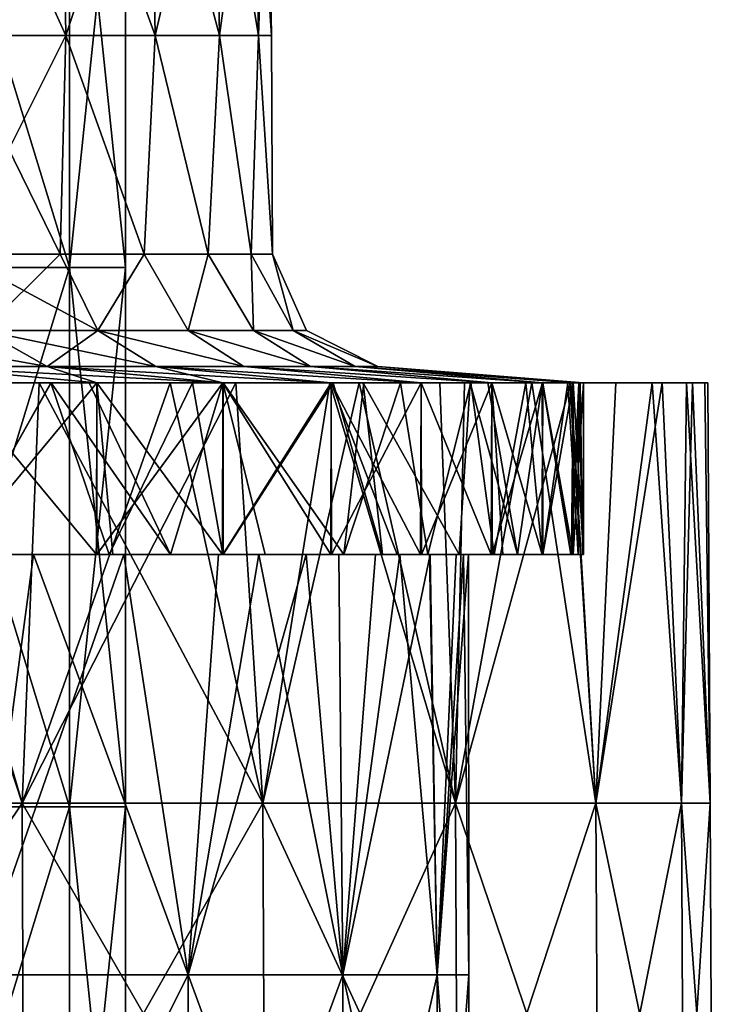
# Model space of a CAD drawing. Extents: x -65 to 803, y -691 to 80.
# Tile 152 of 256: x 37 to 49, y 52 to 69. Entities that reach past the tile are written whole.
import ezdxf

# ---------------------------------------------------------------- set-up
doc = ezdxf.new("R2010")
doc.units = 0
doc.header["$LTSCALE"] = 101.851852
for name, color, linetype in [('403', 7, 'CONTINUOUS'), ('404', 7, 'CONTINUOUS'), ('406', 7, 'CONTINUOUS'), ('407', 7, 'CONTINUOUS'), ('594', 7, 'CONTINUOUS'), ('598', 7, 'CONTINUOUS'), ('604', 7, 'CONTINUOUS'), ('606', 7, 'CONTINUOUS'), ('607', 7, 'CONTINUOUS'), ('608', 7, 'CONTINUOUS'), ('609', 7, 'CONTINUOUS'), ('610', 7, 'CONTINUOUS'), ('611', 7, 'CONTINUOUS'), ('612', 7, 'CONTINUOUS')]:
    doc.layers.add(name, color=color, linetype=linetype)

msp = doc.modelspace()

# ---------------------------------------------------------------- linework, layer by layer
at = {"layer": '403', "color": 7, "linetype": 'CONTINUOUS'}
for points in [[(37.393, 60, -25.036), (36.001, 60, -30.214), (34.479, 60, -28.917), (37.393, 60, -25.036)], [(39.789, 60, -25.016), (36.001, 60, -30.214), (37.393, 60, -25.036), (39.789, 60, -25.016)], [(38.717, 60, 26.646), (36.269, 60, 26.638), (36.008, 60, 30.207), (38.717, 60, 26.646)], [(36.269, 60, 26.638), (38.717, 60, 26.646), (38.972, 60, 22.499), (36.269, 60, 26.638)], [(39.789, 60, -25.016), (37.393, 60, -25.036), (38.969, 60, -22.503), (39.789, 60, -25.016)], [(38.717, 60, 26.646), (40.7, 60, 23.505), (38.972, 60, 22.499), (38.717, 60, 26.646)], [(41.328, 60, -17.803), (39.789, 60, -25.016), (38.969, 60, -22.503), (41.328, 60, -17.803)], [(40.7, 60, 23.505), (40.623, 60, 19.36), (38.972, 60, 22.499), (40.7, 60, 23.505)], [(40.704, 60, -23.498), (39.789, 60, -25.016), (41.328, 60, -17.803), (40.704, 60, -23.498)], [(40.623, 60, 19.36), (42.812, 60, 19.394), (42.158, 60, 15.737), (40.623, 60, 19.36)], [(42.812, 60, 19.394), (40.623, 60, 19.36), (40.7, 60, 23.505), (42.812, 60, 19.394)], [(43.489, 60, -17.824), (40.704, 60, -23.498), (41.328, 60, -17.803), (43.489, 60, -17.824)], [(43.489, 60, -17.824), (41.328, 60, -17.803), (42.725, 60, -14.128), (43.489, 60, -17.824)], [(42.812, 60, 19.394), (43.371, 60, 11.999), (42.158, 60, 15.737), (42.812, 60, 19.394)], [(43.795, 60, -10.345), (43.489, 60, -17.824), (42.725, 60, -14.128), (43.795, 60, -10.345)], [(44.283, 60, 15.749), (43.371, 60, 11.999), (42.812, 60, 19.394), (44.283, 60, 15.749)], [(43.371, 60, 11.999), (45.444, 60, 11.993), (44.322, 60, 7.783), (43.371, 60, 11.999)], [(45.444, 60, 11.993), (43.371, 60, 11.999), (44.283, 60, 15.749), (45.444, 60, 11.993)], [(44.827, 60, -14.127), (43.489, 60, -17.824), (43.795, 60, -10.345), (44.827, 60, -14.127)], [(45.85, 60, -10.334), (44.827, 60, -14.127), (43.795, 60, -10.345), (45.85, 60, -10.334)], [(45.85, 60, -10.334), (43.795, 60, -10.345), (44.313, 60, -7.833), (45.85, 60, -10.334)], [(44.907, 60, -2.895), (45.85, 60, -10.334), (44.313, 60, -7.833), (44.907, 60, -2.895)], [(45.444, 60, 11.993), (44.776, 60, 4.489), (44.322, 60, 7.783), (45.444, 60, 11.993)], [(44.776, 60, 4.489), (46.784, 60, 4.495), (44.993, 60, 0.798), (44.776, 60, 4.489)], [(46.784, 60, 4.495), (44.776, 60, 4.489), (46.282, 60, 8.185), (46.784, 60, 4.495)], [(46.282, 60, 8.185), (44.776, 60, 4.489), (45.444, 60, 11.993), (46.282, 60, 8.185)], [(46.911, 60, -2.887), (45.85, 60, -10.334), (44.907, 60, -2.895), (46.911, 60, -2.887)], [(46.911, 60, -2.887), (44.907, 60, -2.895), (46.784, 60, 4.495), (46.911, 60, -2.887)], [(46.784, 60, 4.495), (44.907, 60, -2.895), (44.993, 60, 0.798), (46.784, 60, 4.495)], [(46.292, 60, -8.127), (45.85, 60, -10.334), (46.911, 60, -2.887), (46.292, 60, -8.127)], [(46.993, 60, 0.808), (46.911, 60, -2.887), (46.784, 60, 4.495), (46.993, 60, 0.808)]]:
    msp.add_3dface(points, dxfattribs=at)
at = {"layer": '404', "color": 7, "linetype": 'CONTINUOUS'}
for points in [[(34.197, 63, -32.243), (36.001, 60, -30.214), (37.699, 63, -28.068), (34.197, 63, -32.243)], [(37.695, 63, 28.073), (36.008, 60, 30.207), (34.661, 63, 31.743), (37.695, 63, 28.073)], [(36.001, 60, -30.214), (39.789, 60, -25.016), (37.699, 63, -28.068), (36.001, 60, -30.214)], [(38.717, 60, 26.646), (36.008, 60, 30.207), (37.695, 63, 28.073), (38.717, 60, 26.646)], [(40.173, 63, 24.394), (38.717, 60, 26.646), (37.695, 63, 28.073), (40.173, 63, 24.394)], [(37.699, 63, -28.068), (39.789, 60, -25.016), (38.366, 63, -27.149), (37.699, 63, -28.068)], [(38.366, 63, -27.149), (39.789, 60, -25.016), (40.7, 63, -23.505), (38.366, 63, -27.149)], [(40.7, 60, 23.505), (38.717, 60, 26.646), (40.173, 63, 24.394), (40.7, 60, 23.505)], [(39.789, 60, -25.016), (40.704, 60, -23.498), (40.7, 63, -23.505), (39.789, 60, -25.016)], [(40.704, 63, 23.498), (40.7, 60, 23.505), (40.173, 63, 24.394), (40.704, 63, 23.498)], [(40.7, 63, -23.505), (40.704, 60, -23.498), (42.631, 63, -19.789), (40.7, 63, -23.505)], [(42.812, 60, 19.394), (40.7, 60, 23.505), (40.704, 63, 23.498), (42.812, 60, 19.394)], [(40.704, 60, -23.498), (43.489, 60, -17.824), (42.631, 63, -19.789), (40.704, 60, -23.498)], [(43.163, 63, 18.599), (42.812, 60, 19.394), (40.704, 63, 23.498), (43.163, 63, 18.599)], [(42.631, 63, -19.789), (43.489, 60, -17.824), (43.153, 63, -18.624), (42.631, 63, -19.789)], [(44.283, 60, 15.749), (42.812, 60, 19.394), (43.804, 63, 17.035), (44.283, 60, 15.749)], [(43.804, 63, 17.035), (42.812, 60, 19.394), (43.163, 63, 18.599), (43.804, 63, 17.035)], [(43.489, 60, -17.824), (44.827, 60, -14.127), (43.153, 63, -18.624), (43.489, 60, -17.824)], [(43.153, 63, -18.624), (44.827, 60, -14.127), (45.021, 63, -13.495), (43.153, 63, -18.624)], [(45.034, 63, 13.452), (44.283, 60, 15.749), (43.804, 63, 17.035), (45.034, 63, 13.452)], [(45.444, 60, 11.993), (44.283, 60, 15.749), (45.034, 63, 13.452), (45.444, 60, 11.993)], [(44.827, 60, -14.127), (45.85, 60, -10.334), (45.021, 63, -13.495), (44.827, 60, -14.127)], [(45.021, 63, -13.495), (45.85, 60, -10.334), (45.329, 63, -12.422), (45.021, 63, -13.495)], [(45.994, 63, 9.67), (45.444, 60, 11.993), (45.034, 63, 13.452), (45.994, 63, 9.67)], [(45.329, 63, -12.422), (45.85, 60, -10.334), (46.282, 63, -8.185), (45.329, 63, -12.422)], [(46.282, 60, 8.185), (45.444, 60, 11.993), (45.994, 63, 9.67), (46.282, 60, 8.185)], [(45.85, 60, -10.334), (46.292, 60, -8.127), (46.282, 63, -8.185), (45.85, 60, -10.334)], [(46.292, 63, 8.127), (46.282, 60, 8.185), (45.994, 63, 9.67), (46.292, 63, 8.127)], [(46.282, 63, -8.185), (46.292, 60, -8.127), (46.726, 63, -5.063), (46.282, 63, -8.185)], [(46.784, 60, 4.495), (46.282, 60, 8.185), (46.292, 63, 8.127), (46.784, 60, 4.495)], [(46.292, 60, -8.127), (46.911, 60, -2.887), (46.726, 63, -5.063), (46.292, 60, -8.127)], [(46.922, 63, 2.698), (46.784, 60, 4.495), (46.292, 63, 8.127), (46.922, 63, 2.698)], [(46.726, 63, -5.063), (46.911, 60, -2.887), (46.919, 63, -2.764), (46.726, 63, -5.063)], [(46.993, 60, 0.808), (46.784, 60, 4.495), (46.944, 63, 2.302), (46.993, 60, 0.808)], [(46.944, 63, 2.302), (46.784, 60, 4.495), (46.922, 63, 2.698), (46.944, 63, 2.302)], [(46.911, 60, -2.887), (46.993, 60, 0.808), (46.919, 63, -2.764), (46.911, 60, -2.887)], [(46.919, 63, -2.764), (46.993, 60, 0.808), (46.944, 63, 2.302), (46.919, 63, -2.764)]]:
    msp.add_3dface(points, dxfattribs=at)
at = {"layer": '406', "color": 7, "linetype": 'CONTINUOUS'}
for points in [[(34.197, 63, -32.243), (37.699, 63, -28.068), (35.05, 63, -34.493), (34.197, 63, -32.243)], [(37.695, 63, 28.073), (34.661, 63, 31.743), (37.494, 63, 31.819), (37.695, 63, 28.073)], [(37.494, 63, 31.819), (34.661, 63, 31.743), (34.782, 63, 34.763), (37.494, 63, 31.819)], [(37.699, 63, -28.068), (38.366, 63, -27.149), (35.05, 63, -34.493), (37.699, 63, -28.068)], [(35.05, 63, -34.493), (38.366, 63, -27.149), (39.778, 63, -28.912), (35.05, 63, -34.493)], [(39.779, 63, 28.911), (37.695, 63, 28.073), (37.494, 63, 31.819), (39.779, 63, 28.911)], [(40.173, 63, 24.394), (37.695, 63, 28.073), (39.779, 63, 28.911), (40.173, 63, 24.394)], [(38.366, 63, -27.149), (40.7, 63, -23.505), (40.93, 63, -27.257), (38.366, 63, -27.149)], [(39.778, 63, -28.912), (38.366, 63, -27.149), (40.93, 63, -27.257), (39.778, 63, -28.912)], [(42.571, 63, 24.616), (40.173, 63, 24.394), (39.779, 63, 28.911), (42.571, 63, 24.616)], [(40.704, 63, 23.498), (40.173, 63, 24.394), (42.571, 63, 24.616), (40.704, 63, 23.498)], [(40.7, 63, -23.505), (42.631, 63, -19.789), (40.93, 63, -27.257), (40.7, 63, -23.505)], [(43.163, 63, 18.599), (40.704, 63, 23.498), (42.571, 63, 24.616), (43.163, 63, 18.599)], [(40.93, 63, -27.257), (42.631, 63, -19.789), (43.082, 63, -23.71), (40.93, 63, -27.257)], [(44.492, 63, 20.944), (43.163, 63, 18.599), (42.571, 63, 24.616), (44.492, 63, 20.944)], [(42.631, 63, -19.789), (43.153, 63, -18.624), (44.925, 63, -19.999), (42.631, 63, -19.789)], [(43.082, 63, -23.71), (42.631, 63, -19.789), (44.925, 63, -19.999), (43.082, 63, -23.71)], [(43.153, 63, -18.624), (45.021, 63, -13.495), (44.925, 63, -19.999), (43.153, 63, -18.624)], [(43.804, 63, 17.035), (43.163, 63, 18.599), (44.492, 63, 20.944), (43.804, 63, 17.035)], [(45.034, 63, 13.452), (43.804, 63, 17.035), (46.097, 63, 17.126), (45.034, 63, 13.452)], [(46.097, 63, 17.126), (43.804, 63, 17.035), (44.492, 63, 20.944), (46.097, 63, 17.126)], [(45.021, 63, -13.495), (45.329, 63, -12.422), (44.925, 63, -19.999), (45.021, 63, -13.495)], [(44.925, 63, -19.999), (45.329, 63, -12.422), (46.778, 63, -15.166), (44.925, 63, -19.999)], [(45.994, 63, 9.67), (45.034, 63, 13.452), (46.097, 63, 17.126), (45.994, 63, 9.67)], [(45.329, 63, -12.422), (46.282, 63, -8.185), (47.567, 63, -12.475), (45.329, 63, -12.422)], [(46.778, 63, -15.166), (45.329, 63, -12.422), (47.567, 63, -12.475), (46.778, 63, -15.166)], [(46.292, 63, 8.127), (45.994, 63, 9.67), (48.199, 63, 9.752), (46.292, 63, 8.127)], [(48.199, 63, 9.752), (45.994, 63, 9.67), (46.763, 63, 15.213), (48.199, 63, 9.752)], [(46.763, 63, 15.213), (45.994, 63, 9.67), (46.097, 63, 17.126), (46.763, 63, 15.213)], [(46.282, 63, -8.185), (46.726, 63, -5.063), (47.567, 63, -12.475), (46.282, 63, -8.185)], [(46.922, 63, 2.698), (46.292, 63, 8.127), (48.199, 63, 9.752), (46.922, 63, 2.698)], [(46.726, 63, -5.063), (46.919, 63, -2.764), (48.907, 63, -5.124), (46.726, 63, -5.063)], [(47.567, 63, -12.475), (46.726, 63, -5.063), (48.907, 63, -5.124), (47.567, 63, -12.475)], [(46.919, 63, -2.764), (46.944, 63, 2.302), (48.907, 63, -5.124), (46.919, 63, -2.764)], [(46.944, 63, 2.302), (46.922, 63, 2.698), (48.199, 63, 9.752), (46.944, 63, 2.302)], [(48.907, 63, -5.124), (46.944, 63, 2.302), (49.12, 63, 2.339), (48.907, 63, -5.124)], [(49.12, 63, 2.339), (46.944, 63, 2.302), (48.8, 63, 6.065), (49.12, 63, 2.339)], [(48.8, 63, 6.065), (46.944, 63, 2.302), (48.199, 63, 9.752), (48.8, 63, 6.065)], [(48.377, 63, -8.823), (47.567, 63, -12.475), (48.907, 63, -5.124), (48.377, 63, -8.823)], [(49.175, 63, 0.038), (48.907, 63, -5.124), (49.12, 63, 2.339), (49.175, 63, 0.038)]]:
    msp.add_3dface(points, dxfattribs=at)
at = {"layer": '407', "color": 7, "linetype": 'CONTINUOUS'}
for points in [[(32.228, 55.653, -37.193), (35.05, 63, -34.493), (37.193, 55.653, -32.228), (32.228, 55.653, -37.193)], [(37.193, 55.653, 32.228), (34.782, 63, 34.763), (32.228, 55.653, 37.193), (37.193, 55.653, 32.228)], [(37.494, 63, 31.819), (34.782, 63, 34.763), (37.193, 55.653, 32.228), (37.494, 63, 31.819)], [(35.05, 63, -34.493), (39.778, 63, -28.912), (37.193, 55.653, -32.228), (35.05, 63, -34.493)], [(39.778, 63, -28.912), (40.93, 63, -27.257), (37.193, 55.653, -32.228), (39.778, 63, -28.912)], [(37.193, 55.653, -32.228), (40.93, 63, -27.257), (41.401, 55.653, -26.607), (37.193, 55.653, -32.228)], [(41.401, 55.653, 26.607), (37.494, 63, 31.819), (37.193, 55.653, 32.228), (41.401, 55.653, 26.607)], [(39.779, 63, 28.911), (37.494, 63, 31.819), (41.401, 55.653, 26.607), (39.779, 63, 28.911)], [(42.571, 63, 24.616), (39.779, 63, 28.911), (41.401, 55.653, 26.607), (42.571, 63, 24.616)], [(40.93, 63, -27.257), (43.082, 63, -23.71), (41.401, 55.653, -26.607), (40.93, 63, -27.257)], [(41.401, 55.653, -26.607), (43.082, 63, -23.71), (44.766, 55.653, -20.444), (41.401, 55.653, -26.607)], [(44.766, 55.653, 20.444), (42.571, 63, 24.616), (41.401, 55.653, 26.607), (44.766, 55.653, 20.444)], [(44.492, 63, 20.944), (42.571, 63, 24.616), (44.766, 55.653, 20.444), (44.492, 63, 20.944)], [(43.082, 63, -23.71), (44.925, 63, -19.999), (44.766, 55.653, -20.444), (43.082, 63, -23.71)], [(46.097, 63, 17.126), (44.492, 63, 20.944), (44.766, 55.653, 20.444), (46.097, 63, 17.126)], [(44.925, 63, -19.999), (46.778, 63, -15.166), (44.766, 55.653, -20.444), (44.925, 63, -19.999)], [(44.766, 55.653, -20.444), (46.778, 63, -15.166), (47.22, 55.653, -13.865), (44.766, 55.653, -20.444)], [(47.22, 55.653, 13.865), (46.097, 63, 17.126), (44.766, 55.653, 20.444), (47.22, 55.653, 13.865)], [(46.763, 63, 15.213), (46.097, 63, 17.126), (47.22, 55.653, 13.865), (46.763, 63, 15.213)], [(48.199, 63, 9.752), (46.763, 63, 15.213), (47.22, 55.653, 13.865), (48.199, 63, 9.752)], [(46.778, 63, -15.166), (47.567, 63, -12.475), (47.22, 55.653, -13.865), (46.778, 63, -15.166)], [(47.567, 63, -12.475), (48.377, 63, -8.823), (47.22, 55.653, -13.865), (47.567, 63, -12.475)], [(47.22, 55.653, -13.865), (48.377, 63, -8.823), (48.713, 55.653, -7.004), (47.22, 55.653, -13.865)], [(48.713, 55.653, 7.004), (48.199, 63, 9.752), (47.22, 55.653, 13.865), (48.713, 55.653, 7.004)], [(48.8, 63, 6.065), (48.199, 63, 9.752), (48.713, 55.653, 7.004), (48.8, 63, 6.065)], [(48.377, 63, -8.823), (48.907, 63, -5.124), (48.713, 55.653, -7.004), (48.377, 63, -8.823)], [(48.713, 55.653, -7.004), (48.907, 63, -5.124), (49.214, 55.653), (48.713, 55.653, -7.004)], [(49.214, 55.653), (48.8, 63, 6.065), (48.713, 55.653, 7.004), (49.214, 55.653)], [(49.12, 63, 2.339), (48.8, 63, 6.065), (49.214, 55.653), (49.12, 63, 2.339)], [(48.907, 63, -5.124), (49.175, 63, 0.038), (49.214, 55.653), (48.907, 63, -5.124)], [(49.175, 63, 0.038), (49.12, 63, 2.339), (49.214, 55.653), (49.175, 63, 0.038)], [(32.228, 55.653, -37.193), (37.193, 55.653, -32.228), (32.253, 48.298, -37.222), (32.228, 55.653, -37.193)], [(37.193, 55.653, 32.228), (32.228, 55.653, 37.193), (37.222, 48.298, 32.253), (37.193, 55.653, 32.228)], [(37.222, 48.298, 32.253), (32.228, 55.653, 37.193), (32.253, 48.298, 37.222), (37.222, 48.298, 32.253)], [(32.253, 48.298, -37.222), (37.193, 55.653, -32.228), (37.222, 48.298, -32.253), (32.253, 48.298, -37.222)], [(37.193, 55.653, -32.228), (41.401, 55.653, -26.607), (37.222, 48.298, -32.253), (37.193, 55.653, -32.228)], [(41.401, 55.653, 26.607), (37.193, 55.653, 32.228), (41.434, 48.298, 26.628), (41.401, 55.653, 26.607)], [(41.434, 48.298, 26.628), (37.193, 55.653, 32.228), (37.222, 48.298, 32.253), (41.434, 48.298, 26.628)], [(37.222, 48.298, -32.253), (41.401, 55.653, -26.607), (41.434, 48.298, -26.628), (37.222, 48.298, -32.253)], [(41.401, 55.653, -26.607), (44.766, 55.653, -20.444), (41.434, 48.298, -26.628), (41.401, 55.653, -26.607)], [(44.766, 55.653, 20.444), (41.401, 55.653, 26.607), (44.802, 48.298, 20.46), (44.766, 55.653, 20.444)], [(44.802, 48.298, 20.46), (41.401, 55.653, 26.607), (41.434, 48.298, 26.628), (44.802, 48.298, 20.46)], [(41.434, 48.298, -26.628), (44.766, 55.653, -20.444), (44.802, 48.298, -20.46), (41.434, 48.298, -26.628)], [(44.766, 55.653, -20.444), (47.22, 55.653, -13.865), (44.802, 48.298, -20.46), (44.766, 55.653, -20.444)], [(47.22, 55.653, 13.865), (44.766, 55.653, 20.444), (47.257, 48.298, 13.876), (47.22, 55.653, 13.865)], [(47.257, 48.298, 13.876), (44.766, 55.653, 20.444), (44.802, 48.298, 20.46), (47.257, 48.298, 13.876)], [(44.802, 48.298, -20.46), (47.22, 55.653, -13.865), (47.257, 48.298, -13.876), (44.802, 48.298, -20.46)], [(47.22, 55.653, -13.865), (48.713, 55.653, -7.004), (47.257, 48.298, -13.876), (47.22, 55.653, -13.865)], [(48.713, 55.653, 7.004), (47.22, 55.653, 13.865), (48.751, 48.298, 7.009), (48.713, 55.653, 7.004)], [(48.751, 48.298, 7.009), (47.22, 55.653, 13.865), (47.257, 48.298, 13.876), (48.751, 48.298, 7.009)], [(47.257, 48.298, -13.876), (48.713, 55.653, -7.004), (48.751, 48.298, -7.009), (47.257, 48.298, -13.876)], [(48.713, 55.653, -7.004), (49.214, 55.653), (48.751, 48.298, -7.009), (48.713, 55.653, -7.004)], [(49.214, 55.653), (48.713, 55.653, 7.004), (49.252, 48.298), (49.214, 55.653)], [(49.252, 48.298), (48.713, 55.653, 7.004), (48.751, 48.298, 7.009), (49.252, 48.298)], [(48.751, 48.298, -7.009), (49.214, 55.653), (49.252, 48.298), (48.751, 48.298, -7.009)]]:
    msp.add_3dface(points, dxfattribs=at)
at = {"layer": '594', "color": 7, "linetype": 'CONTINUOUS'}
for points in [[(37.393, 60, -25.036), (34.479, 60, -28.917), (36.406, 52.653, -26.45), (37.393, 60, -25.036)], [(36.269, 60, 26.638), (38.972, 60, 22.499), (36.406, 52.653, 26.45), (36.269, 60, 26.638)], [(40.095, 52.653, -20.43), (37.393, 60, -25.036), (36.406, 52.653, -26.45), (40.095, 52.653, -20.43)], [(36.406, 52.653, 26.45), (38.972, 60, 22.499), (40.095, 52.653, 20.43), (36.406, 52.653, 26.45)], [(38.969, 60, -22.503), (37.393, 60, -25.036), (40.095, 52.653, -20.43), (38.969, 60, -22.503)], [(41.328, 60, -17.803), (38.969, 60, -22.503), (40.095, 52.653, -20.43), (41.328, 60, -17.803)], [(38.972, 60, 22.499), (40.623, 60, 19.36), (40.095, 52.653, 20.43), (38.972, 60, 22.499)], [(42.798, 52.653, -13.906), (41.328, 60, -17.803), (40.095, 52.653, -20.43), (42.798, 52.653, -13.906)], [(40.623, 60, 19.36), (42.158, 60, 15.737), (40.095, 52.653, 20.43), (40.623, 60, 19.36)], [(40.095, 52.653, 20.43), (42.158, 60, 15.737), (42.798, 52.653, 13.906), (40.095, 52.653, 20.43)], [(42.725, 60, -14.128), (41.328, 60, -17.803), (42.798, 52.653, -13.906), (42.725, 60, -14.128)], [(42.158, 60, 15.737), (43.371, 60, 11.999), (42.798, 52.653, 13.906), (42.158, 60, 15.737)], [(43.795, 60, -10.345), (42.725, 60, -14.128), (42.798, 52.653, -13.906), (43.795, 60, -10.345)], [(44.446, 52.653, -7.04), (43.795, 60, -10.345), (42.798, 52.653, -13.906), (44.446, 52.653, -7.04)], [(43.371, 60, 11.999), (44.322, 60, 7.783), (42.798, 52.653, 13.906), (43.371, 60, 11.999)], [(42.798, 52.653, 13.906), (44.322, 60, 7.783), (44.446, 52.653, 7.04), (42.798, 52.653, 13.906)], [(44.313, 60, -7.833), (43.795, 60, -10.345), (44.446, 52.653, -7.04), (44.313, 60, -7.833)], [(44.907, 60, -2.895), (44.313, 60, -7.833), (44.446, 52.653, -7.04), (44.907, 60, -2.895)], [(44.322, 60, 7.783), (44.776, 60, 4.489), (44.446, 52.653, 7.04), (44.322, 60, 7.783)], [(45, 52.653), (44.907, 60, -2.895), (44.446, 52.653, -7.04), (45, 52.653)], [(44.776, 60, 4.489), (44.993, 60, 0.798), (44.446, 52.653, 7.04), (44.776, 60, 4.489)], [(44.446, 52.653, 7.04), (44.993, 60, 0.798), (45, 52.653), (44.446, 52.653, 7.04)], [(44.993, 60, 0.798), (44.907, 60, -2.895), (45, 52.653), (44.993, 60, 0.798)], [(36.406, 52.653, 26.45), (40.095, 52.653, 20.43), (36.406, 45.298, 26.45), (36.406, 52.653, 26.45)], [(36.406, 45.298, 26.45), (40.095, 52.653, 20.43), (40.095, 45.298, 20.43), (36.406, 45.298, 26.45)], [(40.095, 52.653, -20.43), (36.406, 52.653, -26.45), (40.095, 45.298, -20.43), (40.095, 52.653, -20.43)], [(40.095, 45.298, -20.43), (36.406, 52.653, -26.45), (36.406, 45.298, -26.45), (40.095, 45.298, -20.43)], [(40.095, 52.653, 20.43), (42.798, 52.653, 13.906), (40.095, 45.298, 20.43), (40.095, 52.653, 20.43)], [(40.095, 45.298, 20.43), (42.798, 52.653, 13.906), (42.798, 45.298, 13.906), (40.095, 45.298, 20.43)], [(42.798, 52.653, -13.906), (40.095, 52.653, -20.43), (42.798, 45.298, -13.906), (42.798, 52.653, -13.906)], [(42.798, 45.298, -13.906), (40.095, 52.653, -20.43), (40.095, 45.298, -20.43), (42.798, 45.298, -13.906)], [(42.798, 52.653, 13.906), (44.446, 52.653, 7.04), (42.798, 45.298, 13.906), (42.798, 52.653, 13.906)], [(42.798, 45.298, 13.906), (44.446, 52.653, 7.04), (44.446, 45.298, 7.04), (42.798, 45.298, 13.906)], [(44.446, 52.653, -7.04), (42.798, 52.653, -13.906), (44.446, 45.298, -7.04), (44.446, 52.653, -7.04)], [(44.446, 45.298, -7.04), (42.798, 52.653, -13.906), (42.798, 45.298, -13.906), (44.446, 45.298, -7.04)], [(44.446, 52.653, 7.04), (45, 52.653), (44.446, 45.298, 7.04), (44.446, 52.653, 7.04)], [(45, 52.653), (44.446, 52.653, -7.04), (45, 45.298), (45, 52.653)], [(44.446, 45.298, 7.04), (45, 52.653), (45, 45.298), (44.446, 45.298, 7.04)], [(45, 45.298), (44.446, 52.653, -7.04), (44.446, 45.298, -7.04), (45, 45.298)]]:
    msp.add_3dface(points, dxfattribs=at)
at = {"layer": '598', "linetype": 'CONTINUOUS'}
for points in [[(35.138, 65.017, 16.921), (38.022, 65.017, 8.678), (35.138, 74.441, 16.921), (35.138, 65.017, 16.921)], [(35.138, 74.441, 16.921), (38.022, 65.017, 8.678), (38.022, 74.441, 8.678), (35.138, 74.441, 16.921)], [(38.022, 65.017, -8.678), (35.138, 65.017, -16.921), (38.022, 74.441, -8.678), (38.022, 65.017, -8.678)], [(38.022, 74.441, -8.678), (35.138, 65.017, -16.921), (35.138, 74.441, -16.921), (38.022, 74.441, -8.678)], [(38.022, 65.017, 8.678), (39, 65.017), (38.022, 74.441, 8.678), (38.022, 65.017, 8.678)], [(39, 65.017), (38.022, 65.017, -8.678), (39, 74.441), (39, 65.017)], [(38.022, 74.441, 8.678), (39, 65.017), (39, 74.441), (38.022, 74.441, 8.678)], [(39, 74.441), (38.022, 65.017, -8.678), (38.022, 74.441, -8.678), (39, 74.441)], [(35.138, 55.593, 16.921), (38.022, 55.593, 8.678), (35.138, 65.017, 16.921), (35.138, 55.593, 16.921)], [(35.138, 65.017, 16.921), (38.022, 55.593, 8.678), (38.022, 65.017, 8.678), (35.138, 65.017, 16.921)], [(38.022, 55.593, -8.678), (35.138, 55.593, -16.921), (38.022, 65.017, -8.678), (38.022, 55.593, -8.678)], [(38.022, 65.017, -8.678), (35.138, 55.593, -16.921), (35.138, 65.017, -16.921), (38.022, 65.017, -8.678)], [(38.022, 55.593, 8.678), (39, 55.593), (38.022, 65.017, 8.678), (38.022, 55.593, 8.678)], [(39, 55.593), (38.022, 55.593, -8.678), (39, 65.017), (39, 55.593)], [(38.022, 65.017, 8.678), (39, 55.593), (39, 65.017), (38.022, 65.017, 8.678)], [(39, 65.017), (38.022, 55.593, -8.678), (38.022, 65.017, -8.678), (39, 65.017)], [(35.138, 46.169, 16.921), (38.022, 46.169, 8.678), (35.138, 55.593, 16.921), (35.138, 46.169, 16.921)], [(35.138, 55.593, 16.921), (38.022, 46.169, 8.678), (38.022, 55.593, 8.678), (35.138, 55.593, 16.921)], [(38.022, 46.169, -8.678), (35.138, 46.169, -16.921), (38.022, 55.593, -8.678), (38.022, 46.169, -8.678)], [(38.022, 55.593, -8.678), (35.138, 46.169, -16.921), (35.138, 55.593, -16.921), (38.022, 55.593, -8.678)], [(38.022, 46.169, 8.678), (39, 46.169), (38.022, 55.593, 8.678), (38.022, 46.169, 8.678)], [(39, 46.169), (38.022, 46.169, -8.678), (39, 55.593), (39, 46.169)], [(38.022, 55.593, 8.678), (39, 46.169), (39, 55.593), (38.022, 55.593, 8.678)], [(39, 55.593), (38.022, 46.169, -8.678), (38.022, 55.593, -8.678), (39, 55.593)]]:
    msp.add_3dface(points, dxfattribs=at)
at = {"layer": '604', "color": 7, "linetype": 'CONTINUOUS'}
for points in [[(35.985, 69.067, 20.776), (37.959, 69.067, 16.901), (35.917, 73.553, 20.737), (35.985, 69.067, 20.776)], [(35.917, 73.553, 20.737), (37.959, 69.067, 16.901), (37.888, 73.553, 16.869), (35.917, 73.553, 20.737)], [(37.888, 73.553, -16.869), (35.985, 69.067, -20.776), (35.917, 73.553, -20.737), (37.888, 73.553, -16.869)], [(37.959, 69.067, -16.901), (35.985, 69.067, -20.776), (37.888, 73.553, -16.869), (37.959, 69.067, -16.901)], [(37.959, 69.067, 16.901), (39.518, 69.067, 12.84), (37.888, 73.553, 16.869), (37.959, 69.067, 16.901)], [(37.888, 73.553, 16.869), (39.518, 69.067, 12.84), (39.444, 73.553, 12.816), (37.888, 73.553, 16.869)], [(39.444, 73.553, -12.816), (37.959, 69.067, -16.901), (37.888, 73.553, -16.869), (39.444, 73.553, -12.816)], [(39.518, 69.067, -12.84), (37.959, 69.067, -16.901), (39.444, 73.553, -12.816), (39.518, 69.067, -12.84)], [(39.518, 69.067, 12.84), (40.644, 69.067, 8.639), (39.444, 73.553, 12.816), (39.518, 69.067, 12.84)], [(39.444, 73.553, 12.816), (40.644, 69.067, 8.639), (40.567, 73.553, 8.623), (39.444, 73.553, 12.816)], [(40.567, 73.553, -8.623), (39.518, 69.067, -12.84), (39.444, 73.553, -12.816), (40.567, 73.553, -8.623)], [(40.644, 69.067, -8.639), (39.518, 69.067, -12.84), (40.567, 73.553, -8.623), (40.644, 69.067, -8.639)], [(40.644, 69.067, 8.639), (41.324, 69.067, 4.343), (40.567, 73.553, 8.623), (40.644, 69.067, 8.639)], [(40.567, 73.553, 8.623), (41.324, 69.067, 4.343), (41.246, 73.553, 4.335), (40.567, 73.553, 8.623)], [(41.246, 73.553, -4.335), (40.644, 69.067, -8.639), (40.567, 73.553, -8.623), (41.246, 73.553, -4.335)], [(41.324, 69.067, -4.343), (40.644, 69.067, -8.639), (41.246, 73.553, -4.335), (41.324, 69.067, -4.343)], [(41.324, 69.067, 4.343), (41.552, 69.067), (41.246, 73.553, 4.335), (41.324, 69.067, 4.343)], [(41.246, 73.553, 4.335), (41.552, 69.067), (41.473, 73.553), (41.246, 73.553, 4.335)], [(41.473, 73.553), (41.324, 69.067, -4.343), (41.246, 73.553, -4.335), (41.473, 73.553)], [(41.552, 69.067), (41.324, 69.067, -4.343), (41.473, 73.553), (41.552, 69.067)], [(37.959, 69.067, 16.901), (35.985, 69.067, 20.776), (37.857, 65.246, 17.289), (37.959, 69.067, 16.901)], [(37.857, 65.246, 17.289), (35.985, 69.067, 20.776), (36.043, 65.246, 20.809), (37.857, 65.246, 17.289)], [(35.985, 69.067, -20.776), (37.959, 69.067, -16.901), (36.043, 65.246, -20.809), (35.985, 69.067, -20.776)], [(36.043, 65.246, -20.809), (37.959, 69.067, -16.901), (37.857, 65.246, -17.289), (36.043, 65.246, -20.809)], [(39.329, 65.246, 13.612), (37.959, 69.067, 16.901), (37.857, 65.246, 17.289), (39.329, 65.246, 13.612)], [(37.857, 65.246, -17.289), (37.959, 69.067, -16.901), (39.329, 65.246, -13.612), (37.857, 65.246, -17.289)], [(39.518, 69.067, 12.84), (37.959, 69.067, 16.901), (39.329, 65.246, 13.612), (39.518, 69.067, 12.84)], [(37.959, 69.067, -16.901), (39.518, 69.067, -12.84), (39.329, 65.246, -13.612), (37.959, 69.067, -16.901)], [(40.445, 65.246, 9.812), (39.518, 69.067, 12.84), (39.329, 65.246, 13.612), (40.445, 65.246, 9.812)], [(39.329, 65.246, -13.612), (39.518, 69.067, -12.84), (40.445, 65.246, -9.812), (39.329, 65.246, -13.612)], [(40.644, 69.067, 8.639), (39.518, 69.067, 12.84), (40.445, 65.246, 9.812), (40.644, 69.067, 8.639)], [(39.518, 69.067, -12.84), (40.644, 69.067, -8.639), (40.445, 65.246, -9.812), (39.518, 69.067, -12.84)], [(41.195, 65.246, 5.923), (40.644, 69.067, 8.639), (40.445, 65.246, 9.812), (41.195, 65.246, 5.923)], [(40.445, 65.246, -9.812), (40.644, 69.067, -8.639), (41.195, 65.246, -5.923), (40.445, 65.246, -9.812)], [(41.324, 69.067, 4.343), (40.644, 69.067, 8.639), (41.195, 65.246, 5.923), (41.324, 69.067, 4.343)], [(40.644, 69.067, -8.639), (41.324, 69.067, -4.343), (41.195, 65.246, -5.923), (40.644, 69.067, -8.639)], [(41.571, 65.246, 1.98), (41.324, 69.067, 4.343), (41.195, 65.246, 5.923), (41.571, 65.246, 1.98)], [(41.195, 65.246, -5.923), (41.324, 69.067, -4.343), (41.571, 65.246, -1.98), (41.195, 65.246, -5.923)], [(41.552, 69.067), (41.324, 69.067, 4.343), (41.571, 65.246, 1.98), (41.552, 69.067)], [(41.324, 69.067, -4.343), (41.552, 69.067), (41.571, 65.246, -1.98), (41.324, 69.067, -4.343)], [(41.571, 65.246, -1.98), (41.552, 69.067), (41.571, 65.246, 1.98), (41.571, 65.246, -1.98)]]:
    msp.add_3dface(points, dxfattribs=at)
at = {"layer": '606', "color": 7, "linetype": 'CONTINUOUS'}
msp.add_3dface([(37.634, 63.288, -21.728), (35.398, 63.288, -25.207), (36.511, 63.913, -21.08), (37.634, 63.288, -21.728)], dxfattribs=at)
at = {"layer": '607', "color": 7, "linetype": 'CONTINUOUS'}
for points in [[(36.043, 65.246, -20.809), (37.857, 65.246, -17.289), (36.511, 63.913, -21.08), (36.043, 65.246, -20.809)], [(37.857, 65.246, 17.289), (36.043, 65.246, 20.809), (38.515, 63.913, 17.148), (37.857, 65.246, 17.289)], [(36.043, 65.246, 20.809), (36.511, 63.913, 21.08), (38.515, 63.913, 17.148), (36.043, 65.246, 20.809)], [(36.511, 63.913, -21.08), (37.857, 65.246, -17.289), (38.515, 63.913, -17.148), (36.511, 63.913, -21.08)], [(37.857, 65.246, -17.289), (39.329, 65.246, -13.612), (38.515, 63.913, -17.148), (37.857, 65.246, -17.289)], [(39.329, 65.246, 13.612), (37.857, 65.246, 17.289), (38.515, 63.913, 17.148), (39.329, 65.246, 13.612)], [(39.329, 65.246, -13.612), (40.096, 63.913, -13.028), (38.515, 63.913, -17.148), (39.329, 65.246, -13.612)], [(39.329, 65.246, 13.612), (38.515, 63.913, 17.148), (40.096, 63.913, 13.028), (39.329, 65.246, 13.612)], [(39.329, 65.246, -13.612), (40.445, 65.246, -9.812), (40.096, 63.913, -13.028), (39.329, 65.246, -13.612)], [(40.445, 65.246, 9.812), (39.329, 65.246, 13.612), (40.096, 63.913, 13.028), (40.445, 65.246, 9.812)], [(40.445, 65.246, -9.812), (41.238, 63.913, -8.765), (40.096, 63.913, -13.028), (40.445, 65.246, -9.812)], [(40.445, 65.246, 9.812), (40.096, 63.913, 13.028), (41.238, 63.913, 8.765), (40.445, 65.246, 9.812)], [(40.445, 65.246, -9.812), (41.195, 65.246, -5.923), (41.238, 63.913, -8.765), (40.445, 65.246, -9.812)], [(41.195, 65.246, 5.923), (40.445, 65.246, 9.812), (41.238, 63.913, 8.765), (41.195, 65.246, 5.923)], [(41.195, 65.246, -5.923), (41.571, 65.246, -1.98), (41.929, 63.913, -4.407), (41.195, 65.246, -5.923)], [(41.195, 65.246, -5.923), (41.929, 63.913, -4.407), (41.238, 63.913, -8.765), (41.195, 65.246, -5.923)], [(41.571, 65.246, 1.98), (41.195, 65.246, 5.923), (41.929, 63.913, 4.407), (41.571, 65.246, 1.98)], [(41.195, 65.246, 5.923), (41.238, 63.913, 8.765), (41.929, 63.913, 4.407), (41.195, 65.246, 5.923)], [(41.571, 65.246, -1.98), (41.571, 65.246, 1.98), (42.16, 63.913), (41.571, 65.246, -1.98)], [(41.571, 65.246, -1.98), (42.16, 63.913), (41.929, 63.913, -4.407), (41.571, 65.246, -1.98)], [(41.571, 65.246, 1.98), (41.929, 63.913, 4.407), (42.16, 63.913), (41.571, 65.246, 1.98)], [(36.511, 63.913, 21.08), (34.108, 63.913, 24.781), (37.634, 63.288, 21.728), (36.511, 63.913, 21.08)], [(37.634, 63.288, 21.728), (34.108, 63.913, 24.781), (35.398, 63.288, 25.207), (37.634, 63.288, 21.728)], [(37.634, 63.288, -21.728), (36.511, 63.913, -21.08), (38.515, 63.913, -17.148), (37.634, 63.288, -21.728)], [(38.515, 63.913, 17.148), (36.511, 63.913, 21.08), (39.529, 63.288, 18.052), (38.515, 63.913, 17.148)], [(39.529, 63.288, 18.052), (36.511, 63.913, 21.08), (37.634, 63.288, 21.728), (39.529, 63.288, 18.052)], [(37.634, 63.288, -21.728), (38.515, 63.913, -17.148), (39.529, 63.288, -18.052), (37.634, 63.288, -21.728)], [(40.096, 63.913, 13.028), (38.515, 63.913, 17.148), (41.066, 63.288, 14.213), (40.096, 63.913, 13.028)], [(41.066, 63.288, 14.213), (38.515, 63.913, 17.148), (39.529, 63.288, 18.052), (41.066, 63.288, 14.213)], [(38.515, 63.913, -17.148), (40.096, 63.913, -13.028), (41.066, 63.288, -14.213), (38.515, 63.913, -17.148)], [(39.529, 63.288, -18.052), (38.515, 63.913, -17.148), (41.066, 63.288, -14.213), (39.529, 63.288, -18.052)], [(41.238, 63.913, 8.765), (40.096, 63.913, 13.028), (42.231, 63.288, 10.245), (41.238, 63.913, 8.765)], [(42.231, 63.288, 10.245), (40.096, 63.913, 13.028), (41.066, 63.288, 14.213), (42.231, 63.288, 10.245)], [(40.096, 63.913, -13.028), (41.238, 63.913, -8.765), (42.231, 63.288, -10.245), (40.096, 63.913, -13.028)], [(41.066, 63.288, -14.213), (40.096, 63.913, -13.028), (42.231, 63.288, -10.245), (41.066, 63.288, -14.213)], [(41.929, 63.913, 4.407), (41.238, 63.913, 8.765), (43.014, 63.288, 6.184), (41.929, 63.913, 4.407)], [(43.014, 63.288, 6.184), (41.238, 63.913, 8.765), (42.231, 63.288, 10.245), (43.014, 63.288, 6.184)], [(41.238, 63.913, -8.765), (41.929, 63.913, -4.407), (43.014, 63.288, -6.184), (41.238, 63.913, -8.765)], [(42.231, 63.288, -10.245), (41.238, 63.913, -8.765), (43.014, 63.288, -6.184), (42.231, 63.288, -10.245)], [(42.16, 63.913), (41.929, 63.913, 4.407), (43.407, 63.288, 2.068), (42.16, 63.913)], [(43.407, 63.288, 2.068), (41.929, 63.913, 4.407), (43.014, 63.288, 6.184), (43.407, 63.288, 2.068)], [(41.929, 63.913, -4.407), (42.16, 63.913), (43.407, 63.288, -2.068), (41.929, 63.913, -4.407)], [(43.014, 63.288, -6.184), (41.929, 63.913, -4.407), (43.407, 63.288, -2.068), (43.014, 63.288, -6.184)], [(43.407, 63.288, -2.068), (42.16, 63.913), (43.407, 63.288, 2.068), (43.407, 63.288, -2.068)]]:
    msp.add_3dface(points, dxfattribs=at)
at = {"layer": '608', "color": 7, "linetype": 'CONTINUOUS'}
for points in [[(37.634, 63.288, 21.728), (35.398, 63.288, 25.207), (40.703, 63, 23.5), (37.634, 63.288, 21.728)], [(40.703, 63, 23.5), (35.398, 63.288, 25.207), (38.5, 63, 26.958), (40.703, 63, 23.5)], [(38.5, 63, 26.958), (35.398, 63.288, 25.207), (36.004, 63, 30.211), (38.5, 63, 26.958)], [(37.634, 63.288, -21.728), (39.529, 63.288, -18.052), (40.703, 63, -23.5), (37.634, 63.288, -21.728)], [(39.529, 63.288, 18.052), (37.634, 63.288, 21.728), (42.596, 63, 19.863), (39.529, 63.288, 18.052)], [(42.596, 63, 19.863), (37.634, 63.288, 21.728), (40.703, 63, 23.5), (42.596, 63, 19.863)], [(39.529, 63.288, -18.052), (41.066, 63.288, -14.213), (44.166, 63, -16.075), (39.529, 63.288, -18.052)], [(40.703, 63, -23.5), (39.529, 63.288, -18.052), (42.596, 63, -19.863), (40.703, 63, -23.5)], [(42.596, 63, -19.863), (39.529, 63.288, -18.052), (44.166, 63, -16.075), (42.596, 63, -19.863)], [(41.066, 63.288, 14.213), (39.529, 63.288, 18.052), (44.166, 63, 16.075), (41.066, 63.288, 14.213)], [(44.166, 63, 16.075), (39.529, 63.288, 18.052), (42.596, 63, 19.863), (44.166, 63, 16.075)], [(41.066, 63.288, -14.213), (42.231, 63.288, -10.245), (45.399, 63, -12.164), (41.066, 63.288, -14.213)], [(44.166, 63, -16.075), (41.066, 63.288, -14.213), (45.399, 63, -12.164), (44.166, 63, -16.075)], [(42.231, 63.288, 10.245), (41.066, 63.288, 14.213), (45.399, 63, 12.164), (42.231, 63.288, 10.245)], [(45.399, 63, 12.164), (41.066, 63.288, 14.213), (44.166, 63, 16.075), (45.399, 63, 12.164)], [(42.231, 63.288, -10.245), (43.014, 63.288, -6.184), (46.286, 63, -8.161), (42.231, 63.288, -10.245)], [(45.399, 63, -12.164), (42.231, 63.288, -10.245), (46.286, 63, -8.161), (45.399, 63, -12.164)], [(43.014, 63.288, 6.184), (42.231, 63.288, 10.245), (46.286, 63, 8.161), (43.014, 63.288, 6.184)], [(46.286, 63, 8.161), (42.231, 63.288, 10.245), (45.399, 63, 12.164), (46.286, 63, 8.161)], [(43.014, 63.288, -6.184), (43.407, 63.288, -2.068), (46.821, 63, -4.096), (43.014, 63.288, -6.184)], [(46.286, 63, -8.161), (43.014, 63.288, -6.184), (46.821, 63, -4.096), (46.286, 63, -8.161)], [(43.407, 63.288, 2.068), (43.014, 63.288, 6.184), (46.821, 63, 4.096), (43.407, 63.288, 2.068)], [(46.821, 63, 4.096), (43.014, 63.288, 6.184), (46.286, 63, 8.161), (46.821, 63, 4.096)], [(43.407, 63.288, -2.068), (43.407, 63.288, 2.068), (47, 63), (43.407, 63.288, -2.068)], [(46.821, 63, -4.096), (43.407, 63.288, -2.068), (47, 63), (46.821, 63, -4.096)], [(47, 63), (43.407, 63.288, 2.068), (46.821, 63, 4.096), (47, 63)]]:
    msp.add_3dface(points, dxfattribs=at)
at = {"layer": '609', "color": 7, "linetype": 'CONTINUOUS'}
for points in [[(35.398, 63.288, -25.207), (37.634, 63.288, -21.728), (38.5, 63, -26.958), (35.398, 63.288, -25.207)], [(36.004, 63, -30.211), (35.398, 63.288, -25.207), (38.5, 63, -26.958), (36.004, 63, -30.211)], [(37.634, 63.288, -21.728), (40.703, 63, -23.5), (38.5, 63, -26.958), (37.634, 63.288, -21.728)]]:
    msp.add_3dface(points, dxfattribs=at)
at = {"layer": '610', "color": 7, "linetype": 'CONTINUOUS'}
for points in [[(36.004, 63, -30.211), (38.5, 63, -26.958), (36.005, 60, -30.21), (36.004, 63, -30.211)], [(36.005, 60, -30.21), (38.5, 63, -26.958), (38.5, 60, -26.958), (36.005, 60, -30.21)], [(38.5, 63, -26.958), (40.703, 63, -23.5), (38.5, 60, -26.958), (38.5, 63, -26.958)], [(38.5, 60, -26.958), (40.703, 63, -23.5), (40.703, 60, -23.5), (38.5, 60, -26.958)]]:
    msp.add_3dface(points, dxfattribs=at)
at = {"layer": '611', "color": 7, "linetype": 'CONTINUOUS'}
for points in [[(38.493, 60, 26.968), (36.004, 63, 30.211), (35.999, 60, 30.217), (38.493, 60, 26.968)], [(38.5, 63, 26.958), (36.004, 63, 30.211), (38.493, 60, 26.968), (38.5, 63, 26.958)], [(38.778, 60, 26.557), (38.5, 63, 26.958), (38.493, 60, 26.968), (38.778, 60, 26.557)], [(40.703, 63, 23.5), (38.5, 63, 26.958), (40.697, 60, 23.51), (40.703, 63, 23.5)], [(40.697, 60, 23.51), (38.5, 63, 26.958), (38.778, 60, 26.557), (40.697, 60, 23.51)], [(41.441, 60, 22.172), (40.703, 63, 23.5), (40.697, 60, 23.51), (41.441, 60, 22.172)], [(40.703, 63, -23.5), (42.596, 63, -19.863), (40.703, 60, -23.5), (40.703, 63, -23.5)], [(40.703, 60, -23.5), (42.596, 63, -19.863), (42.602, 60, -19.85), (40.703, 60, -23.5)], [(42.596, 63, 19.863), (40.703, 63, 23.5), (42.589, 60, 19.879), (42.596, 63, 19.863)], [(42.589, 60, 19.879), (40.703, 63, 23.5), (41.441, 60, 22.172), (42.589, 60, 19.879)], [(43.744, 60, 17.188), (42.596, 63, 19.863), (42.589, 60, 19.879), (43.744, 60, 17.188)], [(42.596, 63, -19.863), (44.166, 63, -16.075), (42.602, 60, -19.85), (42.596, 63, -19.863)], [(44.166, 63, 16.075), (42.596, 63, 19.863), (44.156, 60, 16.101), (44.166, 63, 16.075)], [(44.156, 60, 16.101), (42.596, 63, 19.863), (43.744, 60, 17.188), (44.156, 60, 16.101)], [(42.602, 60, -19.85), (44.166, 63, -16.075), (44.172, 60, -16.056), (42.602, 60, -19.85)], [(45.39, 60, 12.196), (44.166, 63, 16.075), (44.156, 60, 16.101), (45.39, 60, 12.196)], [(44.166, 63, -16.075), (45.399, 63, -12.164), (44.172, 60, -16.056), (44.166, 63, -16.075)], [(45.399, 63, 12.164), (44.166, 63, 16.075), (45.39, 60, 12.196), (45.399, 63, 12.164)], [(44.172, 60, -16.056), (45.399, 63, -12.164), (45.404, 60, -12.142), (44.172, 60, -16.056)], [(45.592, 60, 11.416), (45.399, 63, 12.164), (45.39, 60, 12.196), (45.592, 60, 11.416)], [(45.399, 63, -12.164), (46.286, 63, -8.161), (45.404, 60, -12.142), (45.399, 63, -12.164)], [(46.286, 63, 8.161), (45.399, 63, 12.164), (46.282, 60, 8.185), (46.286, 63, 8.161)], [(46.282, 60, 8.185), (45.399, 63, 12.164), (45.592, 60, 11.416), (46.282, 60, 8.185)], [(45.404, 60, -12.142), (46.286, 63, -8.161), (46.29, 60, -8.138), (45.404, 60, -12.142)], [(46.782, 60, 4.52), (46.286, 63, 8.161), (46.282, 60, 8.185), (46.782, 60, 4.52)], [(46.286, 63, -8.161), (46.821, 63, -4.096), (46.29, 60, -8.138), (46.286, 63, -8.161)], [(46.821, 63, 4.096), (46.286, 63, 8.161), (46.82, 60, 4.113), (46.821, 63, 4.096)], [(46.82, 60, 4.113), (46.286, 63, 8.161), (46.782, 60, 4.52), (46.82, 60, 4.113)], [(46.29, 60, -8.138), (46.821, 63, -4.096), (46.79, 60, -4.44), (46.29, 60, -8.138)], [(46.79, 60, -4.44), (46.821, 63, -4.096), (46.822, 60, -4.083), (46.79, 60, -4.44)], [(47, 60, 0.011), (46.821, 63, 4.096), (46.82, 60, 4.113), (47, 60, 0.011)], [(46.821, 63, -4.096), (47, 63), (46.822, 60, -4.083), (46.821, 63, -4.096)], [(47, 63), (46.821, 63, 4.096), (47, 60, 0.011), (47, 63)], [(46.822, 60, -4.083), (47, 63), (47, 60, 0.011), (46.822, 60, -4.083)]]:
    msp.add_3dface(points, dxfattribs=at)
at = {"layer": '612', "color": 7, "linetype": 'CONTINUOUS'}
for points in [[(35.917, 60, -23.246), (38.089, 60, -19.484), (32.069, 60, -20.939), (35.917, 60, -23.246)], [(32.069, 60, -20.939), (38.089, 60, -19.484), (34.168, 60, -17.302), (32.069, 60, -20.939)], [(36.268, 60, -13.665), (38.368, 60, -10.029), (32.499, 60, -11.22), (36.268, 60, -13.665)], [(32.499, 60, -11.22), (38.368, 60, -10.029), (34.677, 60, -7.449), (32.499, 60, -11.22)], [(35.069, 60, 2.205), (37.23, 60, 5.947), (32.541, 60, 6.8), (35.069, 60, 2.205)], [(32.541, 60, 6.8), (37.23, 60, 5.947), (34.757, 60, 10.638), (32.541, 60, 6.8)], [(38.778, 60, 26.557), (38.493, 60, 26.968), (33.603, 60, 26.585), (38.778, 60, 26.557)], [(36.531, 60, 22.684), (38.778, 60, 26.557), (33.603, 60, 26.585), (36.531, 60, 22.684)], [(38.493, 60, 26.968), (35.999, 60, 30.217), (33.603, 60, 26.585), (38.493, 60, 26.968)], [(36.005, 60, -30.21), (38.5, 60, -26.958), (33.746, 60, -27.007), (36.005, 60, -30.21)], [(33.746, 60, -27.007), (38.5, 60, -26.958), (35.917, 60, -23.246), (33.746, 60, -27.007)], [(34.168, 60, -17.302), (38.089, 60, -19.484), (36.268, 60, -13.665), (34.168, 60, -17.302)], [(36.973, 60, 14.476), (39.189, 60, 18.314), (34.301, 60, 18.822), (36.973, 60, 14.476)], [(34.301, 60, 18.822), (39.189, 60, 18.314), (36.531, 60, 22.684), (34.301, 60, 18.822)], [(38.368, 60, -10.029), (40.467, 60, -6.392), (34.677, 60, -7.449), (38.368, 60, -10.029)], [(34.677, 60, -7.449), (40.467, 60, -6.392), (36.854, 60, -3.677), (34.677, 60, -7.449)], [(37.23, 60, 5.947), (39.39, 60, 9.689), (34.757, 60, 10.638), (37.23, 60, 5.947)], [(34.757, 60, 10.638), (39.39, 60, 9.689), (36.973, 60, 14.476), (34.757, 60, 10.638)], [(36.854, 60, -3.677), (39.032, 60, 0.095), (35.069, 60, 2.205), (36.854, 60, -3.677)], [(35.069, 60, 2.205), (39.032, 60, 0.095), (37.23, 60, 5.947), (35.069, 60, 2.205)], [(38.5, 60, -26.958), (40.703, 60, -23.5), (35.917, 60, -23.246), (38.5, 60, -26.958)], [(35.917, 60, -23.246), (40.703, 60, -23.5), (38.089, 60, -19.484), (35.917, 60, -23.246)], [(38.089, 60, -19.484), (40.261, 60, -15.723), (36.268, 60, -13.665), (38.089, 60, -19.484)], [(36.268, 60, -13.665), (40.261, 60, -15.723), (38.368, 60, -10.029), (36.268, 60, -13.665)], [(41.441, 60, 22.172), (40.697, 60, 23.51), (36.531, 60, 22.684), (41.441, 60, 22.172)], [(39.189, 60, 18.314), (41.441, 60, 22.172), (36.531, 60, 22.684), (39.189, 60, 18.314)], [(40.697, 60, 23.51), (38.778, 60, 26.557), (36.531, 60, 22.684), (40.697, 60, 23.51)], [(40.467, 60, -6.392), (42.567, 60, -2.755), (36.854, 60, -3.677), (40.467, 60, -6.392)], [(36.854, 60, -3.677), (42.567, 60, -2.755), (39.032, 60, 0.095), (36.854, 60, -3.677)], [(39.39, 60, 9.689), (41.551, 60, 13.431), (36.973, 60, 14.476), (39.39, 60, 9.689)], [(36.973, 60, 14.476), (41.551, 60, 13.431), (39.189, 60, 18.314), (36.973, 60, 14.476)], [(39.032, 60, 0.095), (41.209, 60, 3.867), (37.23, 60, 5.947), (39.032, 60, 0.095)], [(37.23, 60, 5.947), (41.209, 60, 3.867), (39.39, 60, 9.689), (37.23, 60, 5.947)], [(40.703, 60, -23.5), (42.602, 60, -19.85), (38.089, 60, -19.484), (40.703, 60, -23.5)], [(38.089, 60, -19.484), (42.602, 60, -19.85), (40.261, 60, -15.723), (38.089, 60, -19.484)], [(40.261, 60, -15.723), (42.432, 60, -11.961), (38.368, 60, -10.029), (40.261, 60, -15.723)], [(38.368, 60, -10.029), (42.432, 60, -11.961), (40.467, 60, -6.392), (38.368, 60, -10.029)], [(42.567, 60, -2.755), (44.666, 60, 0.881), (39.032, 60, 0.095), (42.567, 60, -2.755)], [(39.032, 60, 0.095), (44.666, 60, 0.881), (41.209, 60, 3.867), (39.032, 60, 0.095)], [(43.744, 60, 17.188), (42.589, 60, 19.879), (39.189, 60, 18.314), (43.744, 60, 17.188)], [(41.551, 60, 13.431), (43.744, 60, 17.188), (39.189, 60, 18.314), (41.551, 60, 13.431)], [(42.589, 60, 19.879), (41.441, 60, 22.172), (39.189, 60, 18.314), (42.589, 60, 19.879)], [(41.209, 60, 3.867), (43.387, 60, 7.638), (39.39, 60, 9.689), (41.209, 60, 3.867)], [(39.39, 60, 9.689), (43.387, 60, 7.638), (41.551, 60, 13.431), (39.39, 60, 9.689)], [(42.602, 60, -19.85), (44.172, 60, -16.056), (40.261, 60, -15.723), (42.602, 60, -19.85)], [(40.261, 60, -15.723), (44.172, 60, -16.056), (42.432, 60, -11.961), (40.261, 60, -15.723)], [(42.432, 60, -11.961), (44.604, 60, -8.2), (40.467, 60, -6.392), (42.432, 60, -11.961)], [(40.467, 60, -6.392), (44.604, 60, -8.2), (42.567, 60, -2.755), (40.467, 60, -6.392)], [(44.666, 60, 0.881), (46.782, 60, 4.52), (41.209, 60, 3.867), (44.666, 60, 0.881)], [(41.209, 60, 3.867), (46.782, 60, 4.52), (43.387, 60, 7.638), (41.209, 60, 3.867)], [(45.592, 60, 11.416), (45.39, 60, 12.196), (41.551, 60, 13.431), (45.592, 60, 11.416)], [(43.387, 60, 7.638), (45.592, 60, 11.416), (41.551, 60, 13.431), (43.387, 60, 7.638)], [(45.39, 60, 12.196), (44.156, 60, 16.101), (41.551, 60, 13.431), (45.39, 60, 12.196)], [(44.156, 60, 16.101), (43.744, 60, 17.188), (41.551, 60, 13.431), (44.156, 60, 16.101)], [(44.172, 60, -16.056), (45.404, 60, -12.142), (42.432, 60, -11.961), (44.172, 60, -16.056)], [(42.432, 60, -11.961), (45.404, 60, -12.142), (44.604, 60, -8.2), (42.432, 60, -11.961)], [(46.79, 60, -4.44), (46.822, 60, -4.083), (42.567, 60, -2.755), (46.79, 60, -4.44)], [(44.604, 60, -8.2), (46.79, 60, -4.44), (42.567, 60, -2.755), (44.604, 60, -8.2)], [(42.567, 60, -2.755), (46.822, 60, -4.083), (44.666, 60, 0.881), (42.567, 60, -2.755)], [(46.782, 60, 4.52), (46.282, 60, 8.185), (43.387, 60, 7.638), (46.782, 60, 4.52)], [(46.282, 60, 8.185), (45.592, 60, 11.416), (43.387, 60, 7.638), (46.282, 60, 8.185)], [(45.404, 60, -12.142), (46.29, 60, -8.138), (44.604, 60, -8.2), (45.404, 60, -12.142)], [(46.29, 60, -8.138), (46.79, 60, -4.44), (44.604, 60, -8.2), (46.29, 60, -8.138)], [(46.822, 60, -4.083), (47, 60, 0.011), (44.666, 60, 0.881), (46.822, 60, -4.083)], [(47, 60, 0.011), (46.82, 60, 4.113), (44.666, 60, 0.881), (47, 60, 0.011)], [(46.82, 60, 4.113), (46.782, 60, 4.52), (44.666, 60, 0.881), (46.82, 60, 4.113)]]:
    msp.add_3dface(points, dxfattribs=at)

doc.saveas('drawing.dxf')
